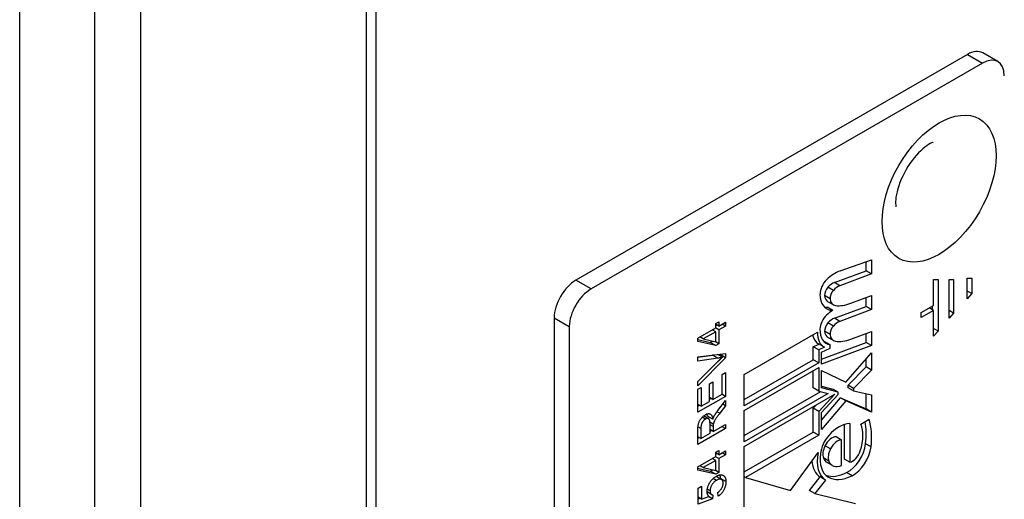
# Model space of a CAD drawing. Header units: inches. Extents: x 11 to 168, y 11 to 114.
# Tile 49 of 62: x 142.48 to 145, y 62.87 to 64.1. Entities that reach past the tile are written whole.
import ezdxf

# ---------------------------------------------------------------- set-up
doc = ezdxf.new("R2010")
doc.units = ezdxf.units.IN
doc.header["$MEASUREMENT"] = 0
doc.layers.add('Visible Edges(ANSI)', color=7, linetype='Continuous', lineweight=25)
doc.layers.add('Visible Tangent Edges(ANSI)', color=7, linetype='Continuous', lineweight=25)

msp = doc.modelspace()

# ---------------------------------------------------------------- linework, layer by layer
at = {"layer": 'Visible Edges(ANSI)'}
for p, q in [((142.4812, 61.1375), (142.4812, 76.3102)), ((143.3929, 75.6954), (143.3929, 61.5211)), ((144.9073, 64.0105), (143.9051, 63.4319)), ((144.9856, 63.992), (144.9467, 64.0144)), ((144.9462, 63.9881), (143.944, 63.4095)), ((144.5814, 63.4557), (144.6622, 63.4842)), ((144.6483, 63.4563), (144.6483, 63.4793)), ((144.6622, 63.4842), (144.6622, 63.4483)), ((144.5669, 63.426), (144.6483, 63.4563)), ((144.6622, 63.4483), (144.5809, 63.4179)), ((144.6622, 63.4483), (144.6483, 63.4563)), ((144.8208, 63.3676), (144.8208, 63.4335)), ((144.8208, 63.4335), (144.8322, 63.4335)), ((144.8322, 63.4335), (144.8322, 63.3017)), ((144.8608, 63.3347), (144.8608, 63.4335)), ((144.8608, 63.4335), (144.8722, 63.4335)), ((144.8722, 63.4335), (144.8722, 63.3478)), ((144.907, 63.3844), (144.907, 63.4371)), ((144.907, 63.4371), (144.9184, 63.4371)), ((144.9184, 63.4371), (144.9184, 63.3976)), ((144.9184, 63.3976), (144.907, 63.4042)), ((144.9184, 63.3976), (144.907, 63.3844)), ((144.5644, 63.3688), (144.5504, 63.3768)), ((144.6091, 63.373), (144.6622, 63.3928)), ((144.6483, 63.3649), (144.6483, 63.3876)), ((144.6622, 63.3928), (144.6622, 63.3569)), ((144.5625, 63.3548), (144.5486, 63.3629)), ((144.5669, 63.3345), (144.6483, 63.3649)), ((144.6622, 63.3569), (144.5809, 63.3265)), ((144.6622, 63.3569), (144.6483, 63.3649)), ((144.7894, 63.3495), (144.8208, 63.3676)), ((144.8208, 63.3544), (144.7894, 63.3363)), ((144.7894, 63.3363), (144.7894, 63.3495)), ((144.8208, 63.3544), (144.8094, 63.361)), ((144.8183, 63.3559), (144.8183, 63.3661)), ((144.8208, 63.2885), (144.8208, 63.3544)), ((144.8722, 63.3478), (144.8608, 63.3544)), ((144.8722, 63.3478), (144.8608, 63.3347)), ((143.8495, 63.3355), (143.8495, 61.837)), ((144.2631, 63.321), (144.2711, 63.3256)), ((144.2631, 63.31), (144.2631, 63.321)), ((144.2711, 63.3256), (144.2711, 63.3146)), ((144.2711, 63.3146), (144.288, 63.3243)), ((144.288, 63.3243), (144.288, 63.3143)), ((143.8883, 63.313), (143.8883, 61.8145)), ((144.2173, 63.2835), (144.2631, 63.31)), ((144.2631, 63.2999), (144.2312, 63.2815)), ((144.2631, 63.2999), (144.2544, 63.305)), ((144.2572, 63.3034), (144.2572, 63.3065)), ((144.2711, 63.3045), (144.2624, 63.3096)), ((144.2711, 63.3146), (144.2631, 63.3192)), ((144.2631, 63.316), (144.2659, 63.3176)), ((144.2631, 63.2744), (144.2631, 63.2999)), ((144.288, 63.3143), (144.2711, 63.3045)), ((144.2711, 63.3045), (144.2711, 63.2691)), ((144.288, 63.3143), (144.2793, 63.3193)), ((144.3362, 63.1907), (144.5236, 63.2989)), ((144.6091, 63.2807), (144.6622, 63.3005)), ((144.6622, 63.3005), (144.6622, 63.2646)), ((144.8322, 63.3017), (144.8208, 63.3083)), ((144.8322, 63.3017), (144.8208, 63.2885)), ((144.2173, 63.2753), (144.2173, 63.2835)), ((144.2173, 63.2801), (144.2492, 63.2726)), ((144.2631, 63.2645), (144.2173, 63.2753)), ((144.2312, 63.2815), (144.2225, 63.2865)), ((144.2312, 63.2815), (144.2631, 63.2744)), ((144.2492, 63.2726), (144.2553, 63.2761)), ((144.2631, 63.2645), (144.2492, 63.2726)), ((144.2711, 63.2691), (144.2614, 63.2748)), ((144.5335, 63.2298), (144.6483, 63.2727)), ((144.5561, 63.2661), (144.5422, 63.2742)), ((144.5644, 63.2774), (144.5504, 63.2854)), ((144.6483, 63.2727), (144.6483, 63.2953)), ((144.6622, 63.2646), (144.6483, 63.2727)), ((144.2711, 63.2691), (144.2631, 63.2645)), ((144.5128, 63.2614), (144.5273, 63.2683)), ((144.5128, 63.2279), (144.5128, 63.2614)), ((144.5268, 63.2534), (144.5128, 63.2614)), ((144.5401, 63.2609), (144.5262, 63.2689)), ((144.5413, 63.2603), (144.5268, 63.2534)), ((144.5268, 63.2534), (144.5268, 63.2199)), ((144.6622, 63.2646), (144.5335, 63.2165)), ((144.5335, 63.2475), (144.5561, 63.2582)), ((144.5335, 63.2165), (144.5335, 63.2475)), ((144.5561, 63.2582), (144.5561, 63.2661)), ((144.596, 63.1709), (144.6622, 63.2458)), ((144.6622, 63.2458), (144.6622, 63.2017)), ((144.2173, 63.2357), (144.288, 63.2446)), ((144.2173, 63.2348), (144.2548, 63.2403)), ((144.2173, 63.2247), (144.2173, 63.2357)), ((144.288, 63.2334), (144.2173, 63.161)), ((144.2687, 63.2323), (144.2173, 63.2247)), ((144.2173, 63.1727), (144.2687, 63.2236)), ((144.2802, 63.2346), (144.2674, 63.242)), ((144.272, 63.2393), (144.2741, 63.2415)), ((144.2741, 63.2415), (144.2741, 63.2428)), ((144.288, 63.2334), (144.2741, 63.2415)), ((144.288, 63.2446), (144.288, 63.2334)), ((144.3362, 63.126), (144.5128, 63.2279)), ((144.5268, 63.2199), (144.3362, 63.1099)), ((144.5268, 63.2199), (144.5128, 63.2279)), ((144.6483, 63.2098), (144.6483, 63.2301)), ((144.2797, 63.1904), (144.288, 63.1953)), ((144.288, 63.1953), (144.288, 63.1343)), ((144.3362, 63.0985), (144.5268, 63.2085)), ((144.5128, 63.1562), (144.5128, 63.2004)), ((144.5268, 63.2085), (144.5268, 63.1481)), ((144.5335, 63.1564), (144.5335, 63.2009)), ((144.5335, 63.2009), (144.596, 63.1709)), ((144.6023, 63.1628), (144.6483, 63.2098)), ((144.6622, 63.2017), (144.6162, 63.1548)), ((144.6622, 63.2017), (144.6483, 63.2098)), ((144.2173, 63.161), (144.2173, 63.1727)), ((144.2473, 63.1668), (144.2556, 63.1716)), ((144.2556, 63.1716), (144.2556, 63.1264)), ((144.2797, 63.1403), (144.2797, 63.1904)), ((144.3362, 63.1099), (144.3362, 63.1907)), ((144.2173, 63.1526), (144.2257, 63.1574)), ((144.2173, 63.0935), (144.2173, 63.1526)), ((144.2257, 63.1574), (144.2257, 63.1091)), ((144.2473, 63.1216), (144.2473, 63.1668)), ((144.3362, 63.0337), (144.532, 63.1467)), ((144.5268, 63.1481), (144.5128, 63.1562)), ((144.5268, 63.1481), (144.5512, 63.1417)), ((144.5335, 63.1608), (144.5629, 63.1531)), ((144.5768, 63.1451), (144.5335, 63.1564)), ((144.5768, 63.1451), (144.5629, 63.1531)), ((144.5768, 63.1394), (144.5768, 63.1451)), ((144.6023, 63.1563), (144.6023, 63.1628)), ((144.6162, 63.1548), (144.6023, 63.1628)), ((144.6162, 63.1483), (144.6023, 63.1563)), ((144.6162, 63.1548), (144.6162, 63.1483)), ((144.6162, 63.1483), (144.6622, 63.1381)), ((144.288, 63.1343), (144.2173, 63.0935)), ((144.2257, 63.1091), (144.2473, 63.1216)), ((144.2556, 63.1264), (144.2473, 63.1312)), ((144.2473, 63.1268), (144.2511, 63.129)), ((144.2556, 63.1264), (144.2797, 63.1403)), ((144.2688, 63.0985), (144.288, 63.1237)), ((144.288, 63.1343), (144.2786, 63.1397)), ((144.288, 63.1237), (144.288, 63.1102)), ((144.5512, 63.1417), (144.3362, 63.0176)), ((144.3362, 63.0062), (144.5684, 63.1403)), ((144.5684, 63.1403), (144.5268, 63.0958)), ((144.5335, 63.0932), (144.5768, 63.1394)), ((144.5335, 63.0734), (144.5825, 63.131)), ((144.5964, 63.123), (144.5335, 63.0491)), ((144.5964, 63.123), (144.5825, 63.131)), ((144.5825, 63.131), (144.6483, 63.102)), ((144.6622, 63.094), (144.5964, 63.123)), ((144.6483, 63.102), (144.6483, 63.1412)), ((144.6622, 63.1381), (144.6622, 63.094)), ((144.2257, 63.1091), (144.2173, 63.1139)), ((144.2173, 63.1095), (144.2211, 63.1117)), ((144.288, 63.1102), (144.2733, 63.0909)), ((144.288, 63.1102), (144.2809, 63.1143)), ((144.3362, 63.0176), (144.3362, 63.0985)), ((144.5128, 63.1038), (144.5217, 63.1133)), ((144.5128, 63.0426), (144.5128, 63.1038)), ((144.5268, 63.0958), (144.5128, 63.1038)), ((144.5268, 63.0958), (144.5268, 63.0346)), ((144.6622, 63.094), (144.6483, 63.102)), ((144.2446, 63.0772), (144.2322, 63.0843)), ((144.2559, 63.0756), (144.2419, 63.0836)), ((144.5335, 63.0491), (144.5335, 63.0932)), ((144.6346, 63.0633), (144.6558, 63.0756)), ((144.288, 63.0518), (144.2173, 63.011)), ((144.2173, 63.011), (144.2173, 63.0472)), ((144.2251, 63.0522), (144.2251, 63.0263)), ((144.2569, 63.0632), (144.2483, 63.0682)), ((144.2485, 63.0398), (144.2485, 63.0631)), ((144.2566, 63.0445), (144.2485, 63.0492)), ((144.2485, 63.0451), (144.2521, 63.0471)), ((144.2566, 63.0445), (144.288, 63.0626)), ((144.2566, 63.057), (144.2566, 63.0445)), ((144.288, 63.0518), (144.2786, 63.0572)), ((144.288, 63.0626), (144.288, 63.0518)), ((144.5924, 62.9734), (144.5924, 63.062)), ((144.6063, 63.065), (144.6063, 62.9654)), ((144.2251, 63.0263), (144.2173, 63.0308)), ((144.2173, 63.0271), (144.2206, 63.029)), ((144.2251, 63.0263), (144.2485, 63.0398)), ((144.3362, 62.9406), (144.5128, 63.0426)), ((144.5268, 63.0346), (144.3392, 62.9263)), ((144.5268, 63.0346), (144.5128, 63.0426)), ((144.5851, 63.0225), (144.5712, 63.0306)), ((144.5851, 62.9572), (144.5851, 63.0225)), ((144.2631, 62.9913), (144.2711, 62.9959)), ((144.2711, 62.9959), (144.2711, 62.9849)), ((144.2711, 62.9849), (144.288, 62.9946)), ((144.288, 62.9946), (144.288, 62.9846)), ((144.3362, 62.8241), (144.3362, 63.0062)), ((144.2173, 62.9538), (144.2631, 62.9803)), ((144.2631, 62.9702), (144.2312, 62.9518)), ((144.2631, 62.9702), (144.2544, 62.9752)), ((144.2572, 62.9737), (144.2572, 62.9768)), ((144.2711, 62.9748), (144.2624, 62.9798)), ((144.2631, 62.9803), (144.2631, 62.9913)), ((144.2711, 62.9849), (144.2631, 62.9895)), ((144.2631, 62.9863), (144.2659, 62.9879)), ((144.2631, 62.9447), (144.2631, 62.9702)), ((144.288, 62.9846), (144.2711, 62.9748)), ((144.2711, 62.9748), (144.2711, 62.9394)), ((144.288, 62.9846), (144.2793, 62.9896)), ((144.4546, 62.8933), (144.525, 62.9903)), ((144.6063, 62.9654), (144.5924, 62.9734)), ((144.2173, 62.9456), (144.2173, 62.9538)), ((144.2173, 62.9504), (144.2492, 62.9429)), ((144.2631, 62.9348), (144.2173, 62.9456)), ((144.2312, 62.9518), (144.2225, 62.9568)), ((144.2312, 62.9518), (144.2631, 62.9447)), ((144.2492, 62.9429), (144.2553, 62.9464)), ((144.2631, 62.9348), (144.2492, 62.9429)), ((144.2711, 62.9394), (144.2614, 62.945)), ((144.5619, 62.9569), (144.548, 62.9649)), ((144.2711, 62.9394), (144.2631, 62.9348)), ((144.2779, 62.9211), (144.264, 62.9292)), ((144.3392, 62.9263), (144.3362, 62.928)), ((144.3392, 62.9263), (144.4546, 62.8933)), ((144.5029, 62.8932), (144.5302, 62.9278)), ((144.5441, 62.9198), (144.5169, 62.8851)), ((144.5441, 62.9198), (144.5302, 62.9278)), ((144.2182, 62.8991), (144.2265, 62.9039)), ((144.2182, 62.8585), (144.2182, 62.8991)), ((144.2265, 62.9039), (144.2265, 62.8713)), ((144.5169, 62.8851), (144.5029, 62.8932)), ((144.2265, 62.8713), (144.2182, 62.8761)), ((144.2182, 62.8715), (144.2231, 62.8733)), ((144.2546, 62.8716), (144.2182, 62.8585)), ((144.2265, 62.8713), (144.2455, 62.8778)), ((144.2532, 62.8824), (144.2411, 62.8894)), ((144.2414, 62.8867), (144.2417, 62.8891)), ((144.2546, 62.8716), (144.2444, 62.8775)), ((144.2556, 62.8816), (144.2546, 62.8716)), ((144.2695, 62.8784), (144.2687, 62.8885)), ((144.5169, 62.8851), (144.6207, 62.8596))]:
    msp.add_line(p, q, dxfattribs=at)
at = {"layer": 'Visible Edges(ANSI)', "flags": 128}
for points in [[(144.8199, 63.7853), (144.8193, 63.7852), (144.8178, 63.7846), (144.8153, 63.7836), (144.812, 63.7819), (144.8081, 63.7796), (144.8036, 63.7767), (144.7987, 63.773), (144.7935, 63.7688), (144.7881, 63.7638), (144.7825, 63.7583), (144.7769, 63.7522), (144.7713, 63.7456), (144.7658, 63.7386), (144.7604, 63.7311), (144.7553, 63.7234), (144.7505, 63.7154), (144.746, 63.7072), (144.7418, 63.6988), (144.738, 63.6905), (144.7347, 63.6822), (144.7317, 63.6741), (144.7293, 63.6662), (144.7273, 63.6586), (144.7257, 63.6514), (144.7246, 63.6447), (144.7239, 63.6387), (144.7236, 63.6333), (144.7236, 63.6288), (144.7238, 63.6251), (144.7241, 63.6224), (144.7244, 63.6208), (144.7246, 63.6203)], [(144.2548, 63.2403), (144.2549, 63.2403), (144.255, 63.2403), (144.2551, 63.2404), (144.2552, 63.2404), (144.2554, 63.2404), (144.2555, 63.2404), (144.2556, 63.2404), (144.2557, 63.2404), (144.2558, 63.2405), (144.2559, 63.2405), (144.2561, 63.2405), (144.2562, 63.2405), (144.2563, 63.2405), (144.2564, 63.2406), (144.2565, 63.2406), (144.2567, 63.2406), (144.2568, 63.2406), (144.2569, 63.2406), (144.257, 63.2407), (144.2571, 63.2407), (144.2572, 63.2407), (144.2574, 63.2407), (144.2575, 63.2407), (144.2576, 63.2408)], [(144.2687, 63.2236), (144.2692, 63.2241), (144.2697, 63.2246), (144.2702, 63.2251), (144.2707, 63.2256), (144.2712, 63.2261), (144.2717, 63.2266), (144.2722, 63.2271), (144.2727, 63.2275), (144.2732, 63.228), (144.2737, 63.2285), (144.2742, 63.2289), (144.2746, 63.2294), (144.2751, 63.2299), (144.2756, 63.2303), (144.2761, 63.2308), (144.2765, 63.2312), (144.277, 63.2316), (144.2775, 63.2321), (144.2779, 63.2325), (144.2784, 63.2329), (144.2789, 63.2333), (144.2793, 63.2337), (144.2798, 63.2342), (144.2802, 63.2346)], [(144.2802, 63.2346), (144.2797, 63.2344), (144.2792, 63.2343), (144.2788, 63.2342), (144.2783, 63.2341), (144.2778, 63.234), (144.2773, 63.2339), (144.2768, 63.2338), (144.2764, 63.2337), (144.2759, 63.2336), (144.2754, 63.2335), (144.2749, 63.2334), (144.2744, 63.2333), (144.274, 63.2332), (144.2735, 63.2331), (144.273, 63.233), (144.2725, 63.2329), (144.272, 63.2328), (144.2716, 63.2327), (144.2711, 63.2326), (144.2706, 63.2326), (144.2701, 63.2325), (144.2696, 63.2324), (144.2692, 63.2323), (144.2687, 63.2323)], [(144.2594, 63.0841), (144.2597, 63.0846), (144.26, 63.0852), (144.2603, 63.0858), (144.2607, 63.0864), (144.261, 63.087), (144.2614, 63.0875), (144.2617, 63.0881), (144.2621, 63.0887), (144.2624, 63.0893), (144.2628, 63.0899), (144.2632, 63.0905), (144.2636, 63.0911), (144.264, 63.0917), (144.2644, 63.0923), (144.2648, 63.0929), (144.2652, 63.0935), (144.2656, 63.0941), (144.2661, 63.0947), (144.2665, 63.0954), (144.267, 63.096), (144.2674, 63.0966), (144.2679, 63.0972), (144.2683, 63.0978), (144.2688, 63.0985)], [(144.2173, 63.0472), (144.2173, 63.0499), (144.2174, 63.0524), (144.2176, 63.0548), (144.2178, 63.0571), (144.2181, 63.0592), (144.2184, 63.0612), (144.2188, 63.0631), (144.2192, 63.0649), (144.2198, 63.0666), (144.2204, 63.0683), (144.2211, 63.0699), (144.2219, 63.0715), (144.2228, 63.0732), (144.2237, 63.0748), (144.2248, 63.0763), (144.226, 63.0779), (144.2272, 63.0794), (144.2284, 63.0808), (144.2297, 63.0821), (144.231, 63.0834), (144.2324, 63.0845), (144.2338, 63.0856), (144.2352, 63.0865), (144.2366, 63.0874)], [(144.2366, 63.0763), (144.2358, 63.0758), (144.235, 63.0752), (144.2342, 63.0746), (144.2335, 63.074), (144.2327, 63.0733), (144.232, 63.0726), (144.2314, 63.0718), (144.2307, 63.071), (144.2301, 63.0702), (144.2295, 63.0692), (144.2289, 63.0683), (144.2284, 63.0673), (144.2278, 63.0663), (144.2274, 63.0652), (144.2269, 63.0641), (144.2266, 63.0629), (144.2262, 63.0617), (144.2259, 63.0605), (144.2257, 63.0592), (144.2255, 63.0579), (144.2253, 63.0565), (144.2252, 63.0551), (144.2252, 63.0537), (144.2251, 63.0522)], [(144.2366, 63.0874), (144.2379, 63.0881), (144.2391, 63.0887), (144.2402, 63.0892), (144.2414, 63.0895), (144.2425, 63.0898), (144.2436, 63.09), (144.2446, 63.0901), (144.2456, 63.0901), (144.2466, 63.09), (144.2475, 63.0898), (144.2484, 63.0895), (144.2493, 63.0891), (144.2501, 63.0886), (144.2509, 63.088), (144.2516, 63.0873), (144.2523, 63.0864), (144.2529, 63.0855), (144.2535, 63.0844), (144.254, 63.0832), (144.2545, 63.0819), (144.2549, 63.0805), (144.2553, 63.079), (144.2556, 63.0773), (144.2559, 63.0756)], [(144.2485, 63.0631), (144.2485, 63.0648), (144.2484, 63.0665), (144.2483, 63.068), (144.2482, 63.0695), (144.248, 63.0707), (144.2478, 63.0719), (144.2475, 63.073), (144.2472, 63.0739), (144.2468, 63.0747), (144.2464, 63.0754), (144.246, 63.076), (144.2455, 63.0765), (144.2449, 63.077), (144.2443, 63.0773), (144.2437, 63.0776), (144.2429, 63.0778), (144.2422, 63.0778), (144.2414, 63.0778), (144.2407, 63.0778), (144.2399, 63.0776), (144.2391, 63.0774), (144.2383, 63.0771), (144.2375, 63.0767), (144.2366, 63.0763)], [(144.2419, 63.0836), (144.2419, 63.0839), (144.2419, 63.0841), (144.2418, 63.0844), (144.2418, 63.0847), (144.2417, 63.0849), (144.2417, 63.0852), (144.2417, 63.0854), (144.2416, 63.0857), (144.2416, 63.0859), (144.2415, 63.0862), (144.2415, 63.0864), (144.2414, 63.0867), (144.2414, 63.0869), (144.2413, 63.0871), (144.2413, 63.0874), (144.2412, 63.0876), (144.2412, 63.0878), (144.2411, 63.088), (144.2411, 63.0883), (144.241, 63.0885), (144.2409, 63.0887), (144.2409, 63.0889), (144.2408, 63.0891), (144.2408, 63.0893)], [(144.2448, 63.077), (144.2449, 63.0772), (144.2449, 63.0773), (144.245, 63.0775), (144.2451, 63.0776), (144.2451, 63.0778), (144.2452, 63.0779), (144.2453, 63.0781), (144.2453, 63.0782), (144.2454, 63.0784), (144.2455, 63.0785), (144.2456, 63.0787), (144.2456, 63.0788), (144.2457, 63.079), (144.2458, 63.0791), (144.2459, 63.0793), (144.246, 63.0795), (144.2461, 63.0796), (144.2461, 63.0798), (144.2462, 63.08), (144.2463, 63.0801), (144.2464, 63.0803), (144.2465, 63.0805), (144.2466, 63.0807), (144.2467, 63.0808)], [(144.2559, 63.0756), (144.256, 63.076), (144.2561, 63.0764), (144.2563, 63.0768), (144.2564, 63.0773), (144.2566, 63.0777), (144.2567, 63.0781), (144.2569, 63.0785), (144.257, 63.0788), (144.2572, 63.0792), (144.2573, 63.0796), (144.2575, 63.08), (144.2576, 63.0803), (144.2578, 63.0807), (144.2579, 63.081), (144.2581, 63.0813), (144.2582, 63.0817), (144.2583, 63.082), (144.2585, 63.0823), (144.2586, 63.0826), (144.2588, 63.0829), (144.2589, 63.0832), (144.2591, 63.0835), (144.2592, 63.0838), (144.2594, 63.0841)], [(144.2733, 63.0909), (144.2718, 63.0888), (144.2703, 63.0869), (144.269, 63.085), (144.2677, 63.0833), (144.2665, 63.0817), (144.2655, 63.0802), (144.2645, 63.0788), (144.2636, 63.0775), (144.2628, 63.0763), (144.262, 63.0751), (144.2613, 63.074), (144.2607, 63.0729), (144.2602, 63.0719), (144.2597, 63.071), (144.2592, 63.0701), (144.2588, 63.0693), (144.2585, 63.0685), (144.2582, 63.0677), (144.2579, 63.0669), (144.2577, 63.0661), (144.2574, 63.0654), (144.2572, 63.0647), (144.2571, 63.0639), (144.2569, 63.0632)], [(144.2569, 63.0632), (144.2569, 63.0631), (144.2569, 63.0629), (144.2569, 63.0627), (144.2568, 63.0625), (144.2568, 63.0623), (144.2568, 63.0621), (144.2568, 63.0619), (144.2567, 63.0616), (144.2567, 63.0614), (144.2567, 63.0612), (144.2567, 63.0609), (144.2567, 63.0607), (144.2567, 63.0604), (144.2567, 63.0601), (144.2567, 63.0598), (144.2566, 63.0596), (144.2566, 63.0593), (144.2566, 63.059), (144.2566, 63.0587), (144.2566, 63.0583), (144.2566, 63.058), (144.2566, 63.0577), (144.2566, 63.0574), (144.2566, 63.057)], [(144.2411, 62.8907), (144.2411, 62.8925), (144.2413, 62.8943), (144.2415, 62.8961), (144.2418, 62.8979), (144.2422, 62.8997), (144.2427, 62.9015), (144.2433, 62.9033), (144.2439, 62.9052), (144.2447, 62.907), (144.2455, 62.9088), (144.2465, 62.9106), (144.2475, 62.9125), (144.2486, 62.9143), (144.2497, 62.916), (144.2509, 62.9177), (144.2522, 62.9193), (144.2535, 62.9208), (144.2548, 62.9222), (144.2562, 62.9236), (144.2577, 62.9249), (144.2592, 62.9261), (144.2607, 62.9273), (144.2623, 62.9283), (144.264, 62.9293)], [(144.2648, 62.9192), (144.2636, 62.9184), (144.2624, 62.9177), (144.2613, 62.9168), (144.2602, 62.916), (144.2591, 62.9151), (144.2581, 62.9141), (144.2572, 62.9131), (144.2563, 62.9121), (144.2554, 62.911), (144.2546, 62.9099), (144.2538, 62.9088), (144.253, 62.9076), (144.2524, 62.9064), (144.2517, 62.9052), (144.2512, 62.9039), (144.2507, 62.9027), (144.2502, 62.9014), (144.2498, 62.9002), (144.2495, 62.8989), (144.2492, 62.8976), (144.249, 62.8964), (144.2489, 62.8951), (144.2488, 62.8938), (144.2487, 62.8925)], [(144.2639, 62.9293), (144.2639, 62.9293), (144.2639, 62.9293), (144.2639, 62.9293), (144.2639, 62.9292), (144.2639, 62.9292), (144.2639, 62.9292), (144.2639, 62.9292), (144.2639, 62.9292), (144.2639, 62.9292), (144.2639, 62.9292), (144.2639, 62.9292), (144.2639, 62.9292), (144.2639, 62.9292), (144.2639, 62.9292), (144.264, 62.9292), (144.264, 62.9292), (144.264, 62.9292), (144.264, 62.9292), (144.264, 62.9292), (144.264, 62.9292), (144.264, 62.9292), (144.264, 62.9292), (144.264, 62.9292), (144.264, 62.9292)], [(144.264, 62.9293), (144.2648, 62.9298), (144.2656, 62.9302), (144.2664, 62.9306), (144.2671, 62.931), (144.2679, 62.9313), (144.2686, 62.9316), (144.2694, 62.9319), (144.2701, 62.9322), (144.2709, 62.9324), (144.2716, 62.9326), (144.2723, 62.9328), (144.273, 62.9329), (144.2737, 62.933), (144.2743, 62.9331), (144.275, 62.9332), (144.2757, 62.9332), (144.2763, 62.9332), (144.277, 62.9332), (144.2776, 62.9332), (144.2782, 62.9331), (144.2788, 62.933), (144.2795, 62.9328), (144.2801, 62.9327), (144.2806, 62.9325)], [(144.2821, 62.9119), (144.2821, 62.913), (144.282, 62.9142), (144.2818, 62.9152), (144.2816, 62.9162), (144.2813, 62.9171), (144.2809, 62.9179), (144.2805, 62.9187), (144.28, 62.9194), (144.2794, 62.92), (144.2788, 62.9206), (144.2781, 62.921), (144.2774, 62.9214), (144.2765, 62.9218), (144.2757, 62.922), (144.2748, 62.9221), (144.2739, 62.9222), (144.2729, 62.9221), (144.2718, 62.922), (144.2708, 62.9218), (144.2697, 62.9214), (144.2685, 62.921), (144.2673, 62.9205), (144.2661, 62.9199), (144.2648, 62.9192)], [(144.2753, 62.9241), (144.2753, 62.9245), (144.2753, 62.9249), (144.2753, 62.9254), (144.2753, 62.9258), (144.2752, 62.9262), (144.2752, 62.9266), (144.2752, 62.927), (144.2751, 62.9274), (144.2751, 62.9278), (144.2751, 62.9282), (144.275, 62.9286), (144.275, 62.929), (144.2749, 62.9294), (144.2748, 62.9297), (144.2748, 62.9301), (144.2747, 62.9304), (144.2746, 62.9308), (144.2745, 62.9311), (144.2745, 62.9315), (144.2744, 62.9318), (144.2743, 62.9321), (144.2742, 62.9324), (144.2741, 62.9328), (144.274, 62.9331)], [(144.2753, 62.9227), (144.2753, 62.9227), (144.2753, 62.9228), (144.2753, 62.9228), (144.2753, 62.9229), (144.2753, 62.923), (144.2753, 62.923), (144.2753, 62.9231), (144.2753, 62.9231), (144.2753, 62.9232), (144.2753, 62.9233), (144.2753, 62.9233), (144.2753, 62.9234), (144.2753, 62.9234), (144.2753, 62.9235), (144.2753, 62.9235), (144.2753, 62.9236), (144.2753, 62.9237), (144.2753, 62.9237), (144.2753, 62.9238), (144.2753, 62.9238), (144.2753, 62.9239), (144.2753, 62.9239), (144.2753, 62.924), (144.2753, 62.9241)], [(144.2806, 62.9325), (144.2813, 62.9322), (144.282, 62.9319), (144.2827, 62.9316), (144.2833, 62.9312), (144.2838, 62.9308), (144.2844, 62.9304), (144.2849, 62.9299), (144.2854, 62.9294), (144.2859, 62.9288), (144.2863, 62.9282), (144.2867, 62.9276), (144.2871, 62.9269), (144.2874, 62.9262), (144.2877, 62.9255), (144.288, 62.9247), (144.2883, 62.9239), (144.2885, 62.923), (144.2887, 62.9221), (144.2888, 62.9212), (144.289, 62.9203), (144.2891, 62.9193), (144.2892, 62.9182), (144.2892, 62.9171), (144.2892, 62.916)], [(144.2487, 62.8925), (144.2487, 62.8917), (144.2488, 62.8909), (144.2489, 62.8902), (144.2489, 62.8895), (144.2491, 62.8888), (144.2492, 62.8881), (144.2494, 62.8875), (144.2496, 62.8869), (144.2498, 62.8864), (144.2501, 62.8858), (144.2503, 62.8853), (144.2506, 62.8848), (144.251, 62.8844), (144.2513, 62.884), (144.2517, 62.8836), (144.2521, 62.8832), (144.2524, 62.8829), (144.2529, 62.8826), (144.2533, 62.8824), (144.2537, 62.8821), (144.2542, 62.882), (144.2546, 62.8818), (144.2551, 62.8817), (144.2556, 62.8816)], [(144.2687, 62.8885), (144.2698, 62.8893), (144.2709, 62.8902), (144.2719, 62.891), (144.2728, 62.8919), (144.2737, 62.8929), (144.2746, 62.8938), (144.2754, 62.8947), (144.2762, 62.8957), (144.2769, 62.8966), (144.2775, 62.8976), (144.2782, 62.8986), (144.2788, 62.8997), (144.2793, 62.9007), (144.2798, 62.9017), (144.2802, 62.9027), (144.2806, 62.9038), (144.281, 62.9048), (144.2813, 62.9058), (144.2815, 62.9068), (144.2817, 62.9078), (144.2819, 62.9088), (144.282, 62.9098), (144.2821, 62.9108), (144.2821, 62.9119)], [(144.2892, 62.916), (144.2892, 62.9142), (144.2891, 62.9123), (144.2889, 62.9105), (144.2886, 62.9087), (144.2883, 62.9069), (144.2879, 62.9051), (144.2874, 62.9034), (144.2868, 62.9016), (144.2862, 62.8999), (144.2855, 62.8981), (144.2847, 62.8964), (144.2838, 62.8947), (144.2829, 62.893), (144.2819, 62.8914), (144.2809, 62.8899), (144.2798, 62.8884), (144.2787, 62.8869), (144.2775, 62.8855), (144.2763, 62.8842), (144.2751, 62.8829), (144.2737, 62.8817), (144.2724, 62.8805), (144.271, 62.8794), (144.2695, 62.8784)], [(144.2455, 62.8778), (144.2451, 62.8783), (144.2448, 62.8787), (144.2445, 62.8791), (144.2442, 62.8795), (144.2439, 62.88), (144.2436, 62.8804), (144.2433, 62.8809), (144.243, 62.8814), (144.2428, 62.8819), (144.2426, 62.8824), (144.2424, 62.8829), (144.2422, 62.8835), (144.242, 62.884), (144.2419, 62.8846), (144.2417, 62.8851), (144.2416, 62.8857), (144.2415, 62.8863), (144.2414, 62.8869), (144.2413, 62.8875), (144.2412, 62.8881), (144.2412, 62.8888), (144.2411, 62.8894), (144.2411, 62.8901), (144.2411, 62.8907)]]:
    msp.add_lwpolyline(points, dxfattribs=at)
at = {"layer": 'Visible Edges(ANSI)'}
for centre, major_axis, start_param, end_param in [((144.9073, 63.9462), (0.0394, 0.0682), 0, 0.785398), ((144.9462, 63.9238), (0.0394, 0.0682), 5.497787, 7.068583), ((144.5684, 63.3713), (0.048, 0.0831), 0.593412, 1.107844), ((143.9051, 63.3676), (-0.0394, -0.0682), 3.926991, 5.497787), ((144.5548, 63.4106), (0.0175, 0.0303), 1.107844, 2.350588), ((144.5619, 63.3901), (0.0205, 0.0355), 0.610729, 1.196401), ((143.944, 63.3452), (0.0394, 0.0682), 0.785398, 2.356194), ((144.5879, 63.4296), (-0.0409, -0.0709), 5.492181, 6.613939), ((144.556, 63.4024), (0.01, 0.0173), 1.196401, 2.462706), ((144.5699, 63.3943), (-0.01, -0.0173), 4.337994, 5.604299), ((144.5758, 63.382), (-0.0205, -0.0355), 3.752322, 4.337994), ((144.5714, 63.4132), (-0.021, -0.0364), 5.604299, 6.283185), ((144.5854, 63.4052), (-0.021, -0.0364), 5.604299, 6.503242), ((144.6266, 63.508), (-0.0775, -0.1342), 0.236639, 0.625276), ((144.574, 63.4376), (-0.0409, -0.0709), 0.170877, 0.330754), ((144.5668, 63.2791), (0.048, 0.0831), 0.848525, 1.081978), ((144.5539, 63.3202), (0.0169, 0.0293), 1.081978, 2.347078), ((144.556, 63.3109), (0.01, 0.0173), 1.196548, 2.461438), ((144.5619, 63.2987), (0.0205, 0.0355), 0.610865, 1.196548), ((144.5758, 63.2906), (-0.0205, -0.0355), 3.752458, 4.33814), ((144.5801, 63.3302), (-0.04, -0.0693), 5.47676, 6.310847), ((144.5866, 63.3388), (-0.04, -0.0693), 5.48867, 6.499805), ((144.5714, 63.3218), (-0.021, -0.0364), 5.603031, 6.283185), ((144.5699, 63.3029), (-0.01, -0.0173), 4.33814, 5.603031), ((144.5662, 63.3382), (-0.04, -0.0693), 5.724769, 6.283185), ((144.5727, 63.3468), (-0.04, -0.0693), 0.174883, 0.216619), ((144.5854, 63.3137), (-0.021, -0.0364), 5.603031, 6.503084), ((144.6282, 63.4163), (-0.0775, -0.1342), 0.219898, 0.610865), ((144.5053, 62.9555), (0.1012, 0.1753), 5.35049, 5.699836), ((144.5192, 62.9475), (-0.1012, -0.1753), 2.208898, 2.658734), ((144.5794, 62.9793), (0.047, 0.0814), 0.369234, 1.201563), ((144.5678, 62.9927), (0.0511, 0.0886), 5.055842, 5.891549), ((144.5671, 63.0045), (0.0253, 0.0439), 1.201563, 2.270327), ((144.5604, 63.0015), (0.0159, 0.0276), 0.287189, 1.678399), ((144.5743, 62.9935), (0.0159, 0.0276), 0.287189, 1.678399), ((144.563, 63.0006), (-0.0182, -0.0316), 4.819991, 5.836026), ((144.5769, 62.9926), (-0.0182, -0.0316), 4.819991, 5.836026), ((144.6008, 62.9943), (0.0329, 0.057), 3.867033, 5.35049), ((144.6127, 62.9941), (0.016, 0.0277), 3.639467, 5.055842), ((144.6148, 62.9863), (-0.0329, -0.057), 0.72544, 2.208898), ((144.5869, 63.022), (-0.055, -0.0953), 5.591866, 6.251395), ((144.6008, 63.014), (-0.055, -0.0953), 5.272274, 6.251395), ((144.6008, 63.014), (-0.0498, -0.0863), 5.330385, 6.268672), ((144.576, 63.0134), (-0.028, -0.0485), 5.836026, 6.283185), ((144.5899, 63.0054), (-0.028, -0.0485), 5.836026, 6.946368), ((144.6037, 63.0505), (-0.0663, -0.1149), 0.110827, 0.72544), ((144.6176, 63.0425), (-0.0663, -0.1149), 6.268672, 7.008625)]:
    msp.add_ellipse(centre, major_axis=major_axis, ratio=0.57735, start_param=start_param, end_param=end_param, dxfattribs=at)
at = {"layer": 'Visible Tangent Edges(ANSI)'}
for p, q in [((142.6723, 76.1399), (142.6723, 61.0872)), ((142.7911, 61.1811), (142.7911, 76.0429)), ((143.3683, 75.7096), (143.3683, 61.5143)), ((144.9073, 64.0105), (144.9462, 63.9881)), ((143.944, 63.4095), (143.9051, 63.4319)), ((144.5809, 63.4179), (144.5669, 63.426)), ((144.5642, 63.406), (144.5503, 63.4141)), ((144.5558, 63.3845), (144.5419, 63.3925)), ((143.8495, 63.3355), (143.8883, 63.313)), ((144.5642, 63.3146), (144.5503, 63.3226)), ((144.5809, 63.3265), (144.5669, 63.3345)), ((144.5558, 63.2931), (144.5419, 63.3011)), ((144.2687, 63.2323), (144.2548, 63.2403)), ((144.2733, 63.0909), (144.2662, 63.095)), ((144.2366, 63.0763), (144.2286, 63.0809)), ((144.2251, 63.0522), (144.2177, 63.0564)), ((144.2566, 63.057), (144.2485, 63.0617)), ((144.5568, 62.9997), (144.5429, 63.0077)), ((144.6608, 63.005), (144.6468, 63.013)), ((144.5526, 62.9686), (144.5387, 62.9767)), ((144.2648, 62.9192), (144.2566, 62.9239)), ((144.2892, 62.916), (144.2753, 62.9241)), ((144.612, 62.9311), (144.5981, 62.9391)), ((144.2487, 62.8925), (144.2416, 62.8966))]:
    msp.add_line(p, q, dxfattribs=at)
msp.add_ellipse((144.8349, 63.6666), major_axis=(-0.1032, -0.1787), ratio=0.57735, dxfattribs=at)

doc.saveas('drawing.dxf')
